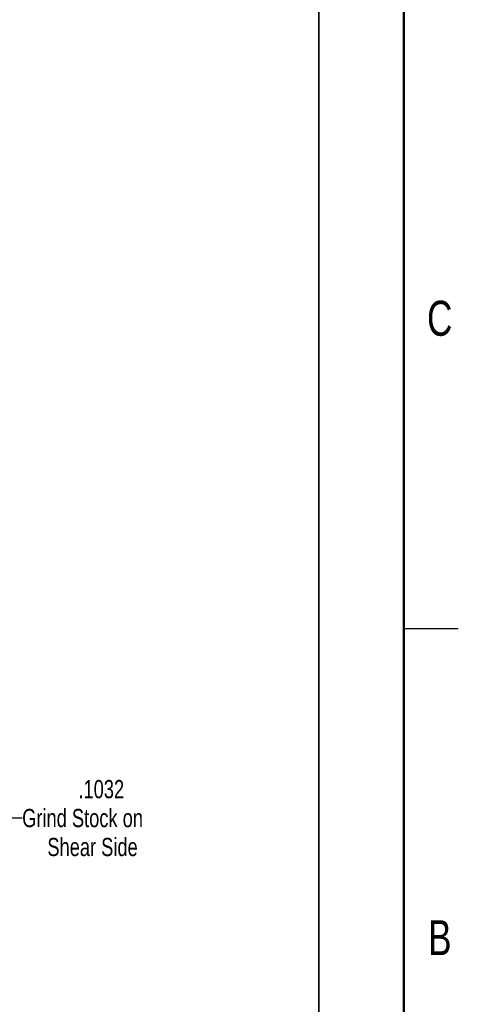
# Model space of a CAD drawing. Header units: inches. Extents: x 0.1 to 87.3, y 0.1 to 33.9.
# Tile 99 of 161: x 40.9 to 43.9, y 5.9 to 12.7. Entities that reach past the tile are written whole.
import ezdxf

# ---------------------------------------------------------------- set-up
doc = ezdxf.new("R2010")
doc.units = ezdxf.units.IN
doc.header["$MEASUREMENT"] = 0
doc.layers.add('BOARDER_2', color=5, linetype='Continuous', lineweight=35)
doc.layers.add('NOTES', color=5, linetype='Continuous')
doc.styles.add('SLDTEXTSTYLE0', font='TXT', dxfattribs={"width": 0.75})
doc.dimstyles.new('SLDDIMSTYLE8', dxfattribs={"dimtxt": 0.125, "dimasz": 0.13, "dimexe": 0, "dimexo": 0.0625, "dimgap": 0.03125, "dimtad": 0, "dimtih": 1, "dimtoh": 1, "dimdec": 4, "dimrnd": 1e-09, "dimzin": 12, "dimdsep": 46, "dimtxsty": 'SLDTEXTSTYLE0', "dimsah": 1, "dimcen": 0.09, "dimadec": 0, "dimazin": 3, "dimtfac": 1, "dimtdec": 4, "dimtmove": 0, "dimatfit": 0, "dimfxl": 0, "dimfrac": 2, "dimtolj": 1, "dimtzin": 12, "dimarcsym": 0})

# ---------------------------------------------------------------- blocks, each defined once
blk = doc.blocks.new('_D_15')
at = {"layer": 'NOTES'}
for p, q in [((40.092, 7.1989), (39.842, 7.1989)), ((40.1952, 7.1989), (40.8818, 7.1989)), ((40.092, 7.1573), (40.092, 7.0739)), ((40.1952, 7.1573), (40.1952, 7.0739))]:
    blk.add_line(p, q, dxfattribs=at)
for points in [[(40.092, 7.1989), (39.962, 7.2189), (39.962, 7.1789)], [(40.1952, 7.1989), (40.3252, 7.1789), (40.3252, 7.2189)]]:
    blk.add_solid(points, dxfattribs=at)
at = {"layer": 'NOTES', "char_height": 0.125, "attachment_point": 1, "style": 'SLDTEXTSTYLE0'}
for s, insert in [('.1032', (41.2679, 7.4592)), ('Grind Stock on', (40.8818, 7.2608)), ('Shear Side', (41.0547, 7.0623))]:
    blk.add_mtext(s, dxfattribs=dict(at, insert=insert))

msp = doc.modelspace()

# ---------------------------------------------------------------- linework, layer by layer
at = {"color": 7, "linetype": 'Continuous', "lineweight": 50}
msp.add_line((43.5, 33.5), (43.5, 0.5), dxfattribs=at)
at = {"color": 7, "linetype": 'Continuous', "lineweight": 25}
msp.add_line((43.5, 8.5), (43.875, 8.5), dxfattribs=at)
at = {"layer": 'BOARDER_2'}
msp.add_line((42.918556, 13.679154), (42.918556, 3.608503), dxfattribs=at)

# ---------------------------------------------------------------- texts
at = {"color": 7, "linetype": 'Continuous', "lineweight": 0, "char_height": 0.24, "attachment_point": 2, "style": 'SLDTEXTSTYLE0'}
for s, insert in [('C', (43.7475, 10.747586)), ('B', (43.748167, 6.497586))]:
    msp.add_mtext(s, dxfattribs=dict(at, insert=insert))

# ---------------------------------------------------------------- dimensions: what is measured, and where the dimension line sits
at = {"layer": 'NOTES'}
dim = msp.add_linear_dim(base=(40.195203, 7.198871), p1=(40.091988, 7.207314), p2=(40.195203, 7.207314), angle=0, text='<>\\PGrind Stock on\\PShear Side', dimstyle='SLDDIMSTYLE8', dxfattribs=at)
dim.commit()
dim.dimension.update_dxf_attribs({"geometry": '_D_15', "text_midpoint": (41.475739, 7.198871), "dimtype": 160})

doc.saveas('drawing.dxf')
